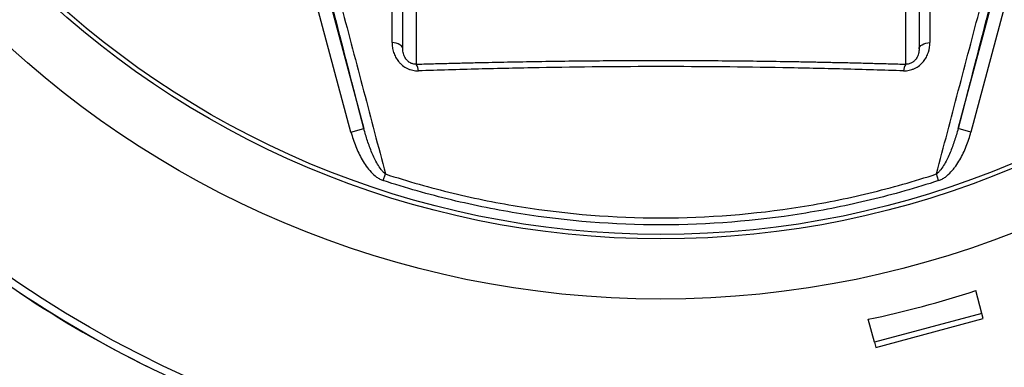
# Model space of a CAD drawing. Header units: millimetres. Extents: x 5 to 913, y 12 to 1902.
# Tile 19 of 29: x 250 to 471, y 1205 to 1283. Entities that reach past the tile are written whole.
import ezdxf

# ---------------------------------------------------------------- set-up
doc = ezdxf.new("R2010")
doc.units = ezdxf.units.MM

msp = doc.modelspace()

# ---------------------------------------------------------------- linework, layer by layer
at = {"color": 7, "linetype": 'Continuous', "lineweight": 25}
for p, q in [((335.81, 1276.04), (335.81, 1298.48)), ((451.81, 1298.48), (451.81, 1276.04)), ((338.81, 1295.51), (338.81, 1272.61)), ((448.81, 1272.61), (448.81, 1295.51)), ((319.57, 1286.07), (327.05, 1258.14)), ((460.58, 1258.14), (468.06, 1286.07)), ((324.16, 1257.37), (316.67, 1285.3)), ((470.96, 1285.3), (463.47, 1257.37)), ((324.16, 1257.37), (327.05, 1258.14)), ((463.47, 1257.37), (460.58, 1258.14)), ((331.42, 1246.46), (331.91, 1247.95)), ((456.2, 1246.46), (455.72, 1247.95)), ((465.91, 1216.61), (464.53, 1221.77)), ((441.76, 1210.14), (440.38, 1215.3)), ((465.91, 1216.61), (441.76, 1210.14)), ((442.07, 1208.98), (466.22, 1215.45)), ((466.22, 1215.45), (465.91, 1216.61)), ((441.76, 1210.14), (442.07, 1208.98))]:
    msp.add_line(p, q, dxfattribs=at)
at = {"color": 7, "linetype": 'Continuous', "lineweight": 25, "flags": 128}
for points in [[(335.81, 1276.04), (335.77, 1276.3), (335.64, 1276.55), (335.42, 1276.78), (335.13, 1276.99), (334.76, 1277.18), (334.34, 1277.33), (333.88, 1277.44), (333.38, 1277.51)], [(451.81, 1276.04), (451.86, 1276.3), (451.99, 1276.55), (452.21, 1276.78), (452.5, 1276.99), (452.87, 1277.18), (453.29, 1277.33), (453.75, 1277.44), (454.25, 1277.51)]]:
    msp.add_lwpolyline(points, dxfattribs=at)
at = {"color": 7, "linetype": 'Continuous', "lineweight": 25}
for radius in [258.01, 217.51, 204, 203]:
    msp.add_circle((393.81, 1437.37), radius, dxfattribs=at)
for centre, radius, start, end in [((336.65, 1271.06), 2.66, 1.4488, 35.579), ((450.98, 1271.06), 2.66, 144.4182, 178.5509), ((393.81, 1437.37), 259.7, 231.0565, 248.9435)]:
    msp.add_arc(centre, radius, start, end, dxfattribs=at)
msp.add_ellipse((393.68, 1437.88), major_axis=(-58.86, 219.68), ratio=0.999997, start_param=3.086602, end_param=3.196583, dxfattribs=at)
for points, knots in [([(393.51, 1899.81), (373.03, 1897.69), (352.66, 1894.2), (322.47, 1886.9), (312.46, 1884.12), (292.62, 1877.88), (282.79, 1874.41), (253.85, 1862.94), (235.2, 1853.92), (199.5, 1833.31), (182.44, 1821.74), (150.14, 1796.19), (134.89, 1782.19), (106.5, 1752.05), (93.38, 1735.92), (69.66, 1701.89), (59.06, 1684.01), (40.61, 1646.99), (32.78, 1627.88), (19.97, 1588.75), (15.01, 1568.73), (8.01, 1528.06), (5.98, 1507.41), (5.36, 1481.42), (5.32, 1476.2), (5.48, 1465.79), (5.67, 1460.6), (6.58, 1445.08), (7.62, 1434.8), (12.04, 1404.27), (16.71, 1384.31), (35.49, 1326.23), (54.43, 1289.89), (91.63, 1241.07), (105.47, 1225.76), (135.6, 1197.64), (151.89, 1184.85), (169.16, 1173.57)], [0, 0, 0, 0, 0.0625, 0.0625, 0.09375, 0.09375, 0.125, 0.125, 0.1875, 0.1875, 0.25, 0.25, 0.3125, 0.3125, 0.375, 0.375, 0.4375, 0.4375, 0.5, 0.5, 0.5625, 0.5625, 0.625, 0.625, 0.640625, 0.640625, 0.65625, 0.65625, 0.6875, 0.6875, 0.75, 0.75, 0.875, 0.875, 0.9375, 0.9375, 1, 1, 1, 1]), ([(393.56, 1899.29), (373.11, 1897.17), (352.76, 1893.68), (322.6, 1886.39), (312.61, 1883.62), (292.78, 1877.38), (282.97, 1873.92), (254.06, 1862.46), (235.44, 1853.45), (199.79, 1832.87), (182.75, 1821.31), (150.49, 1795.79), (135.25, 1781.82), (106.9, 1751.71), (93.79, 1735.59), (70.11, 1701.61), (59.52, 1683.75), (41.1, 1646.78), (33.27, 1627.69), (20.48, 1588.61), (15.52, 1568.62), (8.53, 1528), (6.5, 1507.37), (5.88, 1481.41), (5.85, 1476.2), (6, 1465.8), (6.19, 1460.62), (7.1, 1445.12), (8.14, 1434.86), (12.56, 1404.38), (17.21, 1384.45), (35.97, 1326.44), (54.89, 1290.16), (92.03, 1241.41), (105.85, 1226.12), (135.93, 1198.05), (152.2, 1185.27), (169.44, 1174.01), (169.44, 1174.01), (169.44, 1174.01), (169.44, 1174.01)], [0.0000014, 0.0000014, 0.0000014, 0.0000014, 0.0625, 0.0625, 0.09375, 0.09375, 0.125, 0.125, 0.1875, 0.1875, 0.25, 0.25, 0.3125, 0.3125, 0.375, 0.375, 0.4375, 0.4375, 0.5, 0.5, 0.5625, 0.5625, 0.625, 0.625, 0.640625, 0.640625, 0.65625, 0.65625, 0.6875, 0.6875, 0.75, 0.75, 0.875, 0.875, 0.9375, 0.9375, 1, 1, 1, 1.0000004, 1.0000004, 1.0000004, 1.0000004]), ([(360.86, 1115.76), (348.64, 1115.98), (336.53, 1116.81), (312.55, 1119.67), (300.67, 1121.69), (277.14, 1126.94), (265.49, 1130.16), (251.06, 1134.95), (248.19, 1135.95), (243.88, 1137.5), (242.45, 1138.03), (239.59, 1139.1), (238.16, 1139.65), (231.06, 1142.41), (225.46, 1144.76), (208.88, 1152.19), (198.13, 1157.67), (177.22, 1169.66), (167.07, 1176.18), (152.3, 1186.76), (147.45, 1190.42), (141.49, 1195.17), (140.31, 1196.13), (137.94, 1198.06), (136.77, 1199.04), (133.26, 1201.98), (130.95, 1203.97), (119.56, 1214.04), (110.91, 1222.49), (94.51, 1240.19), (86.77, 1249.42), (72.19, 1268.69), (65.36, 1278.71), (57.42, 1291.77), (55.87, 1294.4), (52.84, 1299.68), (51.36, 1302.34), (47.03, 1310.35), (44.29, 1315.74), (36.49, 1332.1), (31.87, 1343.23), (23.73, 1365.93), (20.22, 1377.5), (16.55, 1392.24), (15.85, 1395.21), (14.53, 1401.16), (13.9, 1404.15), (12.14, 1413.14), (11.13, 1419.13), (8.54, 1437.13), (7.42, 1449.16), (6.78, 1464.22), (6.69, 1467.23), (6.59, 1473.26), (6.58, 1476.28), (6.64, 1485.33), (6.81, 1491.38), (7.41, 1503.47), (7.84, 1509.52), (8.68, 1518.61), (9, 1521.64), (9.7, 1527.7), (10.08, 1530.72), (12.13, 1545.78), (14.29, 1557.7), (19.6, 1581.25), (22.75, 1592.89), (30.06, 1615.91), (34.21, 1627.28), (40.04, 1641.32), (41.24, 1644.12), (43.7, 1649.7), (44.96, 1652.48), (48.82, 1660.74), (51.5, 1666.18), (59.88, 1682.28), (65.89, 1692.72), (85.22, 1723.21), (99.82, 1742.4), (118.22, 1762.69), (120.29, 1764.92), (124.48, 1769.35), (126.6, 1771.54), (133.03, 1778.04), (137.4, 1782.27), (150.77, 1794.68), (160.04, 1802.56), (172.07, 1811.92), (174.5, 1813.77), (179.39, 1817.41), (181.85, 1819.2), (189.3, 1824.49), (194.33, 1827.91), (209.64, 1837.82), (220.13, 1843.99), (233.6, 1851.14), (236.31, 1852.54), (241.74, 1855.28), (244.47, 1856.62), (252.68, 1860.54), (258.2, 1863.02), (274.87, 1870.12), (286.15, 1874.35), (309.03, 1881.85), (320.62, 1885.15), (338.23, 1889.43), (344.13, 1890.74), (353.05, 1892.54), (356.03, 1893.11), (362.01, 1894.2), (365.01, 1894.71), (368.02, 1895.2)], [0, 0, 0, 0, 0.03125, 0.03125, 0.0625, 0.0625, 0.09375, 0.09375, 0.101562, 0.101562, 0.105469, 0.105469, 0.109375, 0.109375, 0.125, 0.125, 0.15625, 0.15625, 0.1875, 0.1875, 0.203125, 0.203125, 0.207031, 0.207031, 0.210937, 0.210937, 0.21875, 0.21875, 0.25, 0.25, 0.28125, 0.28125, 0.3125, 0.3125, 0.320312, 0.320312, 0.328125, 0.328125, 0.34375, 0.34375, 0.375, 0.375, 0.40625, 0.40625, 0.414062, 0.414062, 0.421875, 0.421875, 0.4375, 0.4375, 0.46875, 0.46875, 0.476562, 0.476562, 0.484375, 0.484375, 0.5, 0.5, 0.515625, 0.515625, 0.523437, 0.523437, 0.53125, 0.53125, 0.5625, 0.5625, 0.59375, 0.59375, 0.625, 0.625, 0.632812, 0.632812, 0.640625, 0.640625, 0.65625, 0.65625, 0.6875, 0.6875, 0.75, 0.75, 0.757812, 0.757812, 0.765625, 0.765625, 0.78125, 0.78125, 0.8125, 0.8125, 0.820312, 0.820312, 0.828125, 0.828125, 0.84375, 0.84375, 0.875, 0.875, 0.882812, 0.882812, 0.890625, 0.890625, 0.90625, 0.90625, 0.9375, 0.9375, 0.96875, 0.96875, 0.984375, 0.984375, 0.992187, 0.992187, 1, 1, 1, 1]), ([(368.34, 1893.22), (362.35, 1892.26), (356.4, 1891.18), (344.57, 1888.79), (338.69, 1887.49), (321.18, 1883.24), (309.65, 1879.95), (286.89, 1872.49), (275.67, 1868.28), (259.08, 1861.23), (253.59, 1858.75), (245.41, 1854.86), (242.7, 1853.53), (237.29, 1850.8), (234.6, 1849.41), (221.2, 1842.3), (210.76, 1836.16), (195.52, 1826.3), (190.51, 1822.9), (183.11, 1817.64), (180.65, 1815.86), (175.79, 1812.24), (173.37, 1810.4), (161.4, 1801.09), (152.18, 1793.25), (138.87, 1780.91), (134.52, 1776.7), (128.13, 1770.24), (126.02, 1768.06), (121.84, 1763.66), (119.78, 1761.43), (101.47, 1741.26), (86.94, 1722.17), (67.7, 1691.85), (61.71, 1681.46), (53.37, 1665.45), (50.7, 1660.04), (46.85, 1651.82), (45.6, 1649.06), (43.15, 1643.5), (41.96, 1640.72), (36.15, 1626.75), (32.01, 1615.44), (24.73, 1592.54), (21.59, 1580.96), (16.3, 1557.53), (14.14, 1545.68), (12.09, 1530.7), (11.71, 1527.69), (11.01, 1521.66), (10.7, 1518.65), (9.85, 1509.61), (9.42, 1503.58), (8.82, 1491.55), (8.64, 1485.54), (8.58, 1476.53), (8.59, 1473.53), (8.69, 1467.53), (8.77, 1464.53), (9.4, 1449.55), (10.5, 1437.58), (13.07, 1419.67), (14.07, 1413.71), (15.82, 1404.77), (16.44, 1401.79), (17.75, 1395.87), (18.44, 1392.92), (22.09, 1378.25), (25.57, 1366.74), (33.65, 1344.15), (38.25, 1333.07), (46, 1316.79), (48.72, 1311.42), (53.03, 1303.45), (54.5, 1300.81), (57.51, 1295.55), (59.05, 1292.93), (66.94, 1279.94), (73.73, 1269.96), (88.23, 1250.79), (95.93, 1241.6), (112.24, 1223.99), (120.84, 1215.57), (132.17, 1205.55), (134.47, 1203.57), (137.96, 1200.64), (139.13, 1199.67), (141.48, 1197.75), (142.66, 1196.8), (148.59, 1192.07), (153.41, 1188.42), (168.1, 1177.89), (178.2, 1171.41), (199, 1159.47), (209.7, 1154.02), (226.19, 1146.62), (231.76, 1144.28), (238.83, 1141.53), (240.24, 1140.99), (243.09, 1139.92), (244.51, 1139.4), (248.8, 1137.85), (251.66, 1136.86), (266.01, 1132.09), (277.6, 1128.89), (301.02, 1123.66), (312.83, 1121.65), (336.69, 1118.8), (348.73, 1117.98), (360.89, 1117.76)], [0, 0, 0, 0, 0.015625, 0.015625, 0.03125, 0.03125, 0.0625, 0.0625, 0.09375, 0.09375, 0.109375, 0.109375, 0.117188, 0.117188, 0.125, 0.125, 0.15625, 0.15625, 0.171875, 0.171875, 0.179688, 0.179688, 0.1875, 0.1875, 0.21875, 0.21875, 0.234375, 0.234375, 0.242188, 0.242188, 0.25, 0.25, 0.3125, 0.3125, 0.34375, 0.34375, 0.359375, 0.359375, 0.367188, 0.367188, 0.375, 0.375, 0.40625, 0.40625, 0.4375, 0.4375, 0.46875, 0.46875, 0.476563, 0.476563, 0.484375, 0.484375, 0.5, 0.5, 0.515625, 0.515625, 0.523438, 0.523438, 0.53125, 0.53125, 0.5625, 0.5625, 0.578125, 0.578125, 0.585938, 0.585938, 0.59375, 0.59375, 0.625, 0.625, 0.65625, 0.65625, 0.671875, 0.671875, 0.679688, 0.679688, 0.6875, 0.6875, 0.71875, 0.71875, 0.75, 0.75, 0.78125, 0.78125, 0.789063, 0.789063, 0.792969, 0.792969, 0.796875, 0.796875, 0.8125, 0.8125, 0.84375, 0.84375, 0.875, 0.875, 0.890625, 0.890625, 0.894531, 0.894531, 0.898438, 0.898438, 0.90625, 0.90625, 0.9375, 0.9375, 0.96875, 0.96875, 1, 1, 1, 1]), ([(384.37, 1130.08), (377.73, 1129.55), (335.02, 1127.4), (282.95, 1134.63), (214.29, 1159.04), (152.28, 1192.62), (105.19, 1237.17), (60.23, 1295.53), (30.24, 1353.06), (13.78, 1425.6), (11.36, 1463.14), (10.99, 1505.56), (16.48, 1561.56), (33.58, 1617.27), (56.45, 1670.87), (86.7, 1724.19), (134.6, 1777.95), (179.52, 1815.23), (228.07, 1847.61), (269.87, 1866.6), (320.99, 1883.57), (344.55, 1889.34), (368.34, 1893.22)], [0.0080829, 0.0080829, 0.0080829, 0.0080829, 0.0251074, 0.1177428, 0.1428604, 0.2103782, 0.2935657, 0.3030135, 0.3956489, 0.4563006, 0.4882843, 0.4882843, 0.560176, 0.6263369, 0.6320677, 0.7039595, 0.7758512, 0.8075328, 0.8477429, 0.9196346, 0.9196346, 0.9788971, 0.9788971, 0.9788971, 0.9788971]), ([(380.01, 1136.56), (369.21, 1136.94), (358.48, 1137.89), (342.49, 1140.18), (337.17, 1141.09), (329.23, 1142.67), (326.58, 1143.23), (321.32, 1144.42), (318.7, 1145.05), (305.68, 1148.37), (295.48, 1151.57), (275.49, 1159.01), (265.71, 1163.26), (251.35, 1170.42), (246.62, 1172.94), (239.6, 1176.92), (237.27, 1178.28), (233.81, 1180.37), (232.65, 1181.08), (230.36, 1182.5), (229.22, 1183.22), (219, 1189.76), (210.3, 1196.01), (193.65, 1209.35), (185.69, 1216.44), (170.51, 1231.49), (163.3, 1239.43), (149.64, 1256.21), (143.31, 1264.89), (131.65, 1282.79), (126.31, 1292.03), (116.6, 1311.04), (112.24, 1320.83), (107.9, 1332.15), (107.42, 1333.42), (106.49, 1335.95), (106.03, 1337.23), (104.68, 1341.05), (103.82, 1343.6), (101.33, 1351.29), (99.82, 1356.43), (95.69, 1371.95), (93.5, 1382.4), (90.22, 1403.48), (89.13, 1414.12), (88.48, 1427.54), (88.38, 1430.23), (88.27, 1435.63), (88.24, 1438.34), (88.28, 1446.45), (88.45, 1451.84), (89.08, 1462.61), (89.53, 1467.98), (90.43, 1476.02), (90.77, 1478.7), (91.32, 1482.71), (91.61, 1484.72), (91.97, 1487.05), (92.13, 1488.05), (92.24, 1488.72), (92.3, 1489.06), (92.35, 1489.39)], [0, 0, 0, 0, 0.0625, 0.0625, 0.09375, 0.09375, 0.109375, 0.109375, 0.125, 0.125, 0.1875, 0.1875, 0.25, 0.25, 0.28125, 0.28125, 0.296875, 0.296875, 0.304688, 0.304688, 0.3125, 0.3125, 0.375, 0.375, 0.4375, 0.4375, 0.5, 0.5, 0.5625, 0.5625, 0.625, 0.625, 0.6875, 0.6875, 0.695313, 0.695313, 0.703125, 0.703125, 0.71875, 0.71875, 0.75, 0.75, 0.8125, 0.8125, 0.875, 0.875, 0.890625, 0.890625, 0.90625, 0.90625, 0.9375, 0.9375, 0.96875, 0.96875, 0.984375, 0.984375, 0.992188, 0.996094, 0.998047, 0.998047, 1, 1, 1, 1]), ([(100.21, 1488.03), (98.4, 1477.55), (97.15, 1467.02), (96.13, 1451.15), (95.93, 1445.85), (95.85, 1437.88), (95.85, 1435.22), (95.94, 1429.92), (96.01, 1427.27), (96.57, 1414.07), (97.57, 1403.61), (100.67, 1382.87), (102.75, 1372.58), (106.71, 1357.3), (108.16, 1352.23), (110.56, 1344.66), (111.39, 1342.14), (113.12, 1337.12), (114.03, 1334.62), (118.68, 1322.22), (122.9, 1312.58), (132.31, 1293.82), (137.5, 1284.71), (146, 1271.44), (148.96, 1267.09), (153.57, 1260.66), (155.14, 1258.53), (157.55, 1255.37), (158.35, 1254.32), (159.99, 1252.22), (160.81, 1251.18), (168.29, 1241.86), (175.31, 1234), (190.1, 1219.09), (197.86, 1212.05), (214.11, 1198.79), (222.61, 1192.57), (233.69, 1185.32), (235.94, 1183.9), (240.45, 1181.12), (242.73, 1179.76), (249.58, 1175.78), (254.21, 1173.26), (268.24, 1166.09), (277.8, 1161.82), (297.36, 1154.29), (307.34, 1151.03), (320.09, 1147.6), (322.66, 1146.95), (327.81, 1145.71), (330.4, 1145.12), (338.18, 1143.46), (343.39, 1142.5), (359.06, 1140.02), (369.58, 1138.91), (380.17, 1138.36)], [0, 0, 0, 0, 0.0625, 0.0625, 0.09375, 0.09375, 0.109375, 0.109375, 0.125, 0.125, 0.1875, 0.1875, 0.25, 0.25, 0.28125, 0.28125, 0.296875, 0.296875, 0.3125, 0.3125, 0.375, 0.375, 0.4375, 0.4375, 0.46875, 0.46875, 0.484375, 0.484375, 0.492187, 0.492187, 0.5, 0.5, 0.5625, 0.5625, 0.625, 0.625, 0.6875, 0.6875, 0.703125, 0.703125, 0.71875, 0.71875, 0.75, 0.75, 0.8125, 0.8125, 0.875, 0.875, 0.890625, 0.890625, 0.90625, 0.90625, 0.9375, 0.9375, 1, 1, 1, 1]), ([(322.02, 1285.5), (323.7, 1279.18), (325.35, 1272.89), (328.65, 1260.38), (330.28, 1254.15), (331.91, 1247.95)], [0, 0, 0, 0, 0.5, 0.5, 1, 1, 1, 1]), ([(333.38, 1277.51), (333.38, 1279.24), (333.39, 1280.98), (333.4, 1282.72), (333.4, 1283.67), (333.4, 1284.62), (333.41, 1285.57)], [0, 0, 0, 0, 0.006000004, 0.006000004, 0.006000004, 0.009284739, 0.009284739, 0.009284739, 0.009284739]), ([(454.22, 1285.57), (454.23, 1283.83), (454.23, 1282.1), (454.24, 1280.36), (454.24, 1279.41), (454.25, 1278.46), (454.25, 1277.51)], [0, 0, 0, 0, 0.006000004, 0.006000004, 0.006000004, 0.009285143, 0.009285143, 0.009285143, 0.009285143]), ([(455.72, 1247.95), (457.34, 1254.15), (458.98, 1260.38), (462.27, 1272.89), (463.93, 1279.18), (465.6, 1285.5)], [0, 0, 0, 0, 0.5, 0.5, 1, 1, 1, 1]), ([(333.38, 1277.51), (333.38, 1277.13), (333.4, 1276.76), (333.52, 1276.01), (333.61, 1275.64), (333.85, 1274.91), (334, 1274.55), (334.38, 1273.84), (334.6, 1273.51), (334.99, 1273.03), (335.14, 1272.88), (335.43, 1272.59), (335.59, 1272.45), (336.08, 1272.06), (336.45, 1271.83), (337.02, 1271.55), (337.22, 1271.47), (337.63, 1271.34), (337.84, 1271.28), (338.47, 1271.15), (338.89, 1271.12), (339.31, 1271.13)], [0, 0, 0, 0, 0.125, 0.125, 0.25, 0.25, 0.375, 0.375, 0.5, 0.5, 0.5625, 0.5625, 0.625, 0.625, 0.75, 0.75, 0.8125, 0.8125, 0.875, 0.875, 1, 1, 1, 1]), ([(448.32, 1271.13), (448.74, 1271.12), (449.16, 1271.15), (449.8, 1271.28), (450.01, 1271.34), (450.41, 1271.48), (450.61, 1271.56), (451.19, 1271.83), (451.55, 1272.06), (452.21, 1272.59), (452.51, 1272.88), (453.03, 1273.52), (453.25, 1273.85), (453.63, 1274.55), (453.78, 1274.92), (454.14, 1276.02), (454.25, 1276.76), (454.25, 1277.51)], [0, 0, 0, 0, 0.125, 0.125, 0.1875, 0.1875, 0.25, 0.25, 0.375, 0.375, 0.5, 0.5, 0.625, 0.625, 0.75, 0.75, 1, 1, 1, 1]), ([(338.81, 1272.61), (338.69, 1272.6), (338.57, 1272.61), (338.32, 1272.63), (338.19, 1272.65), (337.8, 1272.75), (337.56, 1272.85), (337.13, 1273.12), (336.95, 1273.27), (336.64, 1273.6), (336.5, 1273.77), (336.29, 1274.12), (336.19, 1274.29), (336.05, 1274.65), (335.99, 1274.83), (335.85, 1275.35), (335.81, 1275.7), (335.81, 1276.04)], [0, 0, 0, 0, 0.0625, 0.0625, 0.125, 0.125, 0.25, 0.25, 0.375, 0.375, 0.5, 0.5, 0.625, 0.625, 0.75, 0.75, 1, 1, 1, 1]), ([(451.81, 1276.04), (451.81, 1275.7), (451.78, 1275.36), (451.64, 1274.83), (451.58, 1274.65), (451.43, 1274.3), (451.35, 1274.12), (451.13, 1273.77), (450.99, 1273.6), (450.76, 1273.36), (450.68, 1273.28), (450.49, 1273.13), (450.39, 1273.05), (450.18, 1272.92), (450.07, 1272.86), (449.83, 1272.76), (449.7, 1272.72), (449.31, 1272.62), (449.06, 1272.6), (448.81, 1272.61)], [0, 0, 0, 0, 0.25, 0.25, 0.375, 0.375, 0.5, 0.5, 0.625, 0.625, 0.6875, 0.6875, 0.75, 0.75, 0.8125, 0.8125, 0.875, 0.875, 1, 1, 1, 1]), ([(338.81, 1272.61), (339.39, 1272.63), (340.54, 1272.66), (342.26, 1272.71), (343.98, 1272.76), (345.69, 1272.81), (347.39, 1272.85), (349.08, 1272.89), (350.77, 1272.93), (354.19, 1273.01), (359.31, 1273.12), (366.2, 1273.24), (373.07, 1273.34), (379.98, 1273.41), (386.89, 1273.45), (393.79, 1273.47), (400.68, 1273.45), (407.58, 1273.41), (414.51, 1273.34), (420.25, 1273.26), (424.8, 1273.19), (428.16, 1273.12), (431.54, 1273.05), (434.95, 1272.98), (438.38, 1272.9), (441.84, 1272.81), (445.32, 1272.71), (447.65, 1272.65), (448.81, 1272.61)], [0, 0, 0, 0, 0.015939, 0.031794, 0.047567, 0.063258, 0.078867, 0.094395, 0.109843, 0.12521, 0.188192, 0.250162, 0.312872, 0.374969, 0.437621, 0.500012, 0.561814, 0.624018, 0.686676, 0.749836, 0.780101, 0.810643, 0.841468, 0.872581, 0.903986, 0.935688, 0.967691, 1, 1, 1, 1]), ([(448.32, 1271.13), (446.08, 1271.2), (443.83, 1271.27), (439.32, 1271.4), (437.07, 1271.47), (430.28, 1271.64), (425.75, 1271.74), (412.13, 1271.98), (403, 1272.07), (384.64, 1272.07), (375.5, 1271.98), (361.88, 1271.74), (357.34, 1271.64), (350.56, 1271.47), (348.3, 1271.4), (343.8, 1271.27), (341.55, 1271.2), (339.31, 1271.13)], [0, 0, 0, 0, 0.0625, 0.0625, 0.125, 0.125, 0.25, 0.25, 0.5, 0.5, 0.75, 0.75, 0.875, 0.875, 0.9375, 0.9375, 1, 1, 1, 1]), ([(324.16, 1257.37), (324.45, 1256.28), (324.8, 1255.2), (325.64, 1253.12), (326.12, 1252.11), (326.96, 1250.65), (327.27, 1250.17), (327.93, 1249.25), (328.28, 1248.81), (329.05, 1247.98), (329.47, 1247.59), (330.15, 1247.09), (330.39, 1246.94), (330.89, 1246.67), (331.15, 1246.55), (331.42, 1246.46)], [0, 0, 0, 0, 0.25, 0.25, 0.5, 0.5, 0.625, 0.625, 0.75, 0.75, 0.875, 0.875, 0.9375, 0.9375, 1, 1, 1, 1]), ([(331.91, 1247.95), (331.71, 1248.09), (331.53, 1248.25), (331.2, 1248.6), (331.05, 1248.78), (330.62, 1249.35), (330.36, 1249.76), (329.64, 1250.99), (329.23, 1251.86), (328.49, 1253.61), (328.16, 1254.51), (327.57, 1256.31), (327.3, 1257.22), (327.05, 1258.14)], [0, 0, 0, 0, 0.0625, 0.0625, 0.125, 0.125, 0.25, 0.25, 0.5, 0.5, 0.75, 0.75, 1, 1, 1, 1]), ([(460.58, 1258.14), (460.33, 1257.22), (460.06, 1256.31), (459.46, 1254.51), (459.14, 1253.62), (458.58, 1252.31), (458.39, 1251.87), (457.97, 1251.01), (457.75, 1250.59), (457.27, 1249.76), (457.02, 1249.36), (456.58, 1248.79), (456.43, 1248.6), (456.1, 1248.25), (455.92, 1248.09), (455.72, 1247.95)], [0, 0, 0, 0, 0.25, 0.25, 0.5, 0.5, 0.625, 0.625, 0.75, 0.75, 0.875, 0.875, 0.9375, 0.9375, 1, 1, 1, 1]), ([(456.2, 1246.46), (456.48, 1246.55), (456.74, 1246.67), (457.24, 1246.94), (457.48, 1247.1), (458.17, 1247.61), (458.59, 1247.99), (459.17, 1248.62), (459.35, 1248.83), (459.71, 1249.28), (459.88, 1249.5), (460.38, 1250.2), (460.68, 1250.67), (461.52, 1252.13), (462, 1253.13), (462.83, 1255.21), (463.18, 1256.27), (463.47, 1257.37)], [0, 0, 0, 0, 0.0625, 0.0625, 0.125, 0.125, 0.25, 0.25, 0.3125, 0.3125, 0.375, 0.375, 0.5, 0.5, 0.75, 0.75, 1, 1, 1, 1]), ([(331.91, 1247.95), (334.41, 1247.13), (336.93, 1246.36), (342, 1244.93), (344.55, 1244.26), (352.21, 1242.41), (357.34, 1241.39), (372.82, 1238.93), (383.24, 1238.1), (404.31, 1238.09), (414.74, 1238.92), (430.25, 1241.38), (435.4, 1242.41), (445.64, 1244.88), (450.71, 1246.31), (455.72, 1247.95)], [0, 0, 0, 0, 0.0625, 0.0625, 0.125, 0.125, 0.25, 0.25, 0.5, 0.5, 0.75, 0.75, 0.875, 0.875, 1, 1, 1, 1]), ([(456.2, 1246.46), (453.68, 1245.63), (451.13, 1244.86), (446.03, 1243.41), (443.47, 1242.74), (435.76, 1240.88), (430.59, 1239.85), (415, 1237.36), (404.49, 1236.52), (383.23, 1236.52), (372.71, 1237.35), (357.09, 1239.84), (351.91, 1240.87), (344.18, 1242.73), (341.6, 1243.41), (336.49, 1244.86), (333.95, 1245.63), (331.42, 1246.46)], [0, 0, 0, 0, 0.0625, 0.0625, 0.125, 0.125, 0.25, 0.25, 0.5, 0.5, 0.75, 0.75, 0.875, 0.875, 0.9375, 0.9375, 1, 1, 1, 1])]:
    msp.add_open_spline(points, degree=3, knots=knots, dxfattribs=at)
for points in [[(327.05, 1258.14), (324.66, 1267.41), (322.25, 1276.73), (319.81, 1286.14)], [(467.82, 1286.14), (465.38, 1276.73), (462.97, 1267.41), (460.58, 1258.14)], [(249.72, 1221.25), (259, 1215.06), (268.69, 1209.47), (278.7, 1204.52)]]:
    msp.add_open_spline(points, degree=3, dxfattribs=at)

doc.saveas('drawing.dxf')
